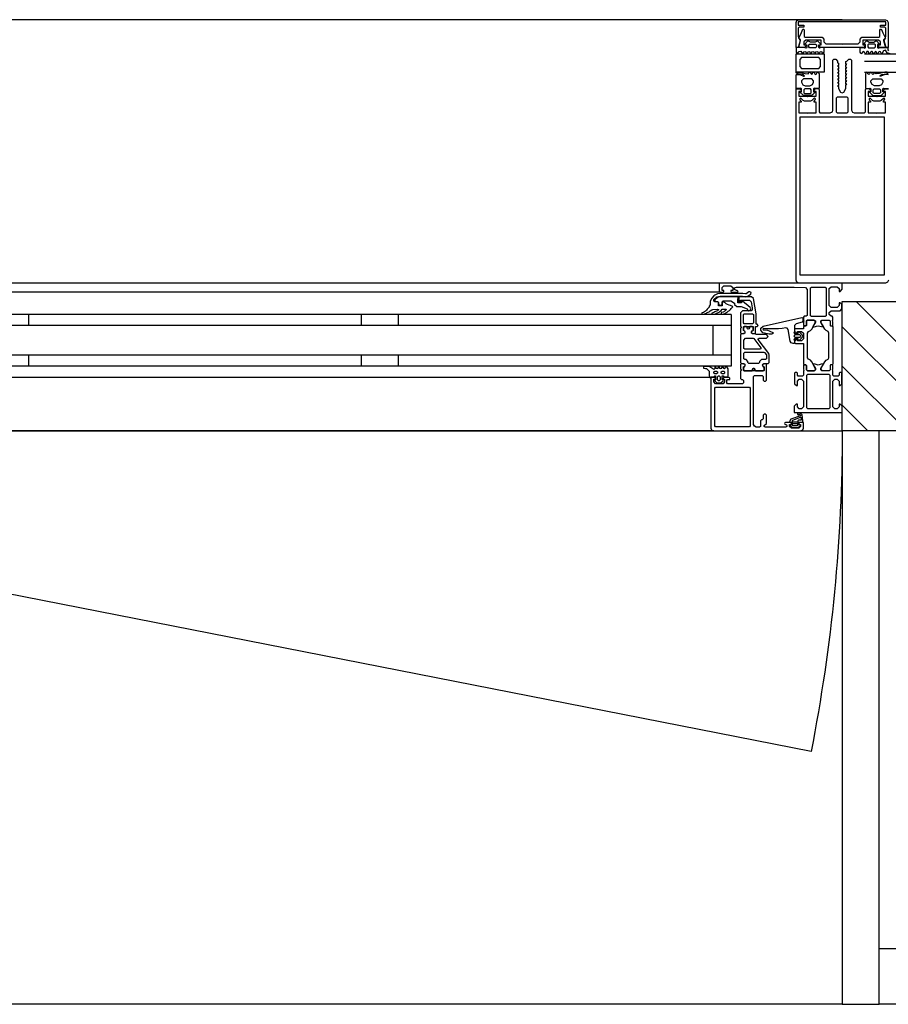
# Model space of a CAD drawing. Header units: millimetres. Extents: x -532 to 413144, y -532 to 654275.
# Tile 75 of 210: x 19355 to 19825, y 29168 to 29700. Entities that reach past the tile are written whole.
import ezdxf

# ---------------------------------------------------------------- set-up
doc = ezdxf.new("R2010")
doc.units = ezdxf.units.MM
doc.header["$LTSCALE"] = 100
for name, color, linetype in [('A-0270-DAK', 7, 'Continuous'), ('A-0310-KOZIJN-BU', 7, 'Continuous'), ('A-0410-AFWERKING-GEVEL', 7, 'Continuous'), ('BL313---_BUDEUR', 1, 'Continuous'), ('BL40----_AFWERKING', 1, 'Continuous')]:
    doc.layers.add(name, color=color, linetype=linetype)

msp = doc.modelspace()

# ---------------------------------------------------------------- linework, layer by layer
at = {"layer": 'A-0270-DAK'}
for p, q in [((19850, 29505.1875), (19807.5625, 29547.625)), ((19850, 29484), (19800, 29533.96875)), ((19835.15625, 29477.625), (19800, 29512.75)), ((19813.9375, 29477.625), (19800, 29491.53125))]:
    msp.add_line(p, q, dxfattribs=at)
at = {"layer": 'A-0270-DAK', "ltscale": 10}
msp.add_lwpolyline([(19800, 29477.625), (19800, 29547.625), (19850, 29547.625), (19850, 29477.625)], close=True, dxfattribs=at)
at = {"layer": 'A-0310-KOZIJN-BU'}
for p, q in [((19360, 29534.625), (19360, 29540.625)), ((19540, 29534.625), (19540, 29540.625)), ((19560, 29534.625), (19560, 29540.625)), ((19360, 29512.625), (19360, 29518.625)), ((19540, 29512.625), (19540, 29518.625)), ((19560, 29512.625), (19560, 29518.625))]:
    msp.add_line(p, q, dxfattribs=at)
at = {"layer": 'A-0310-KOZIJN-BU', "ltscale": 10}
for points in [[(19800, 29700), (17100, 29700)], [(19775, 29698.5), (19775.375, 29699.5625)], [(19775, 29685), (19775, 29698.5)], [(19775.375, 29699.5625), (19776.5, 29700)], [(19823.625, 29698.8125), (19776.25, 29698.8125)], [(19776.25, 29698.8125), (19776.25, 29697.125)], [(19776.25, 29697.125), (19779.25, 29697.125)], [(19776.75, 29695.90625), (19776.25, 29695.40625)], [(19776.5, 29700), (19823.375, 29700)], [(19779.25, 29695.90625), (19776.75, 29695.90625)], [(19779.25, 29697.125), (19779.25, 29695.90625)], [(19820.625, 29695.90625), (19820.625, 29697.125)], [(19820.625, 29697.125), (19823.625, 29697.125)], [(19823.125, 29695.90625), (19820.625, 29695.90625)], [(19823.625, 29695.40625), (19823.125, 29695.90625)], [(19823.375, 29700), (19824.375, 29699.5625)], [(19823.625, 29697.125), (19823.625, 29698.8125)], [(19824.375, 29699.5625), (19824.875, 29698.5)], [(19824.875, 29698.5), (19824.875, 29685)], [(19776.25, 29695.40625), (19776.25, 29690.875)], [(19776.25, 29690.875), (19776.5, 29690.125)], [(19776.5, 29690.125), (19777.375, 29691.75)], [(19777.375, 29691.75), (19778, 29693.0625)], [(19778, 29693.0625), (19778.75, 29694.8125)], [(19778.75, 29694.8125), (19779, 29694.90625)], [(19779, 29694.90625), (19779.25, 29694.8125)], [(19779.25, 29694.8125), (19779.5, 29694.40625)], [(19779.5, 29694.40625), (19779.5, 29691)], [(19779.5, 29691), (19780, 29690.5)], [(19819.875, 29690.5), (19820.375, 29691)], [(19820.375, 29694.40625), (19820.625, 29694.8125)], [(19820.375, 29691), (19820.375, 29694.40625)], [(19820.625, 29694.8125), (19820.875, 29694.90625)], [(19820.875, 29694.90625), (19821.25, 29694.71875)], [(19821.25, 29694.71875), (19822, 29692.875)], [(19822, 29692.875), (19822.5, 29691.8125)], [(19822.5, 29691.8125), (19823.375, 29690.0625)], [(19823.375, 29690.125), (19823.625, 29690.875)], [(19823.625, 29690.875), (19823.625, 29695.40625)], [(19777.25, 29688.625), (19776.125, 29685)], [(19776.5, 29690.125), (19777.25, 29688.625)], [(19776.75, 29689.6875), (19776.5, 29690.125)], [(19776.5, 29685), (19777.5, 29688.75)], [(19777.375, 29689.375), (19776.75, 29689.6875)], [(19777.5, 29689), (19777.375, 29689.375)], [(19777.5, 29688.75), (19777.5, 29689)], [(19780.25, 29689), (19779.25, 29688)], [(19779.25, 29688), (19779.25, 29686.4375)], [(19779.25, 29686.4375), (19780.5, 29686.4375)], [(19780.5, 29685.8125), (19779.625, 29685)], [(19780, 29690.5), (19789.125, 29690.5)], [(19788.625, 29689), (19780.25, 29689)], [(19780.5, 29686.4375), (19780.5, 29685.8125)], [(19786.0625, 29685.25), (19785.5625, 29684.8125), (19782.375, 29684.8125), (19781.875, 29685.25), (19781.875, 29686.4375), (19782.375, 29686.8125), (19785.5625, 29686.8125), (19786.0625, 29686.4375), (19786.0625, 29685.3125), (19786.0625, 29685.25)], [(19787.4375, 29685.8125), (19787.4375, 29686.4375)], [(19787.4375, 29686.4375), (19788.625, 29686.4375)], [(19788.25, 29685), (19787.4375, 29685.8125)], [(19788.625, 29686.4375), (19788.625, 29689)], [(19789.125, 29690.5), (19790.125, 29689.5)], [(19790.125, 29689.5), (19790.125, 29688)], [(19790.125, 29688), (19791.125, 29687)], [(19791.125, 29687), (19799.6875, 29687)], [(19799.6875, 29687), (19799.9375, 29686.8125)], [(19799.9375, 29686.8125), (19800.1875, 29687)], [(19800.1875, 29687), (19808.6875, 29687)], [(19808.6875, 29687), (19809.6875, 29688)], [(19809.6875, 29689.5), (19810.6875, 29690.5)], [(19809.6875, 29688), (19809.6875, 29689.5)], [(19825.875, 29681.625), (19824.375, 29682.125), (19823.5, 29683.5), (19822.375, 29683.125), (19821.625, 29681.875), (19821.375, 29681.625), (19821.125, 29681.875), (19820.625, 29682.625), (19820.25, 29682.875), (19819.875, 29682.625), (19819.375, 29681.875), (19819.125, 29681.625), (19818.875, 29681.875), (19818.375, 29682.625), (19818, 29682.875), (19817.75, 29682.625), (19817.25, 29681.875), (19816.875, 29681.625), (19816.75, 29681.875), (19816.25, 29682.75), (19815.875, 29682.875), (19815.5625, 29682.625), (19815.0625, 29681.875), (19814.8125, 29681.625), (19814.5625, 29681.875), (19814.0625, 29682.75), (19813.6875, 29682.875), (19813.375, 29682.75), (19812.875, 29681.875), (19812.625, 29681.625), (19812.3125, 29681.875), (19811.875, 29682.625), (19811.4375, 29682.875), (19811.125, 29682.625), (19810.625, 29681.875), (19810.3125, 29681.625), (19810.125, 29681.875), (19809.6875, 29682.5), (19809.6875, 29684.9375), (19811.3125, 29684.9375), (19812.25, 29684.6875), (19812.5, 29684.75), (19812.625, 29685), (19812.625, 29686.5), (19811.5, 29686.5), (19811.5, 29686.8125), (19812.9375, 29688.3125), (19813.5625, 29688.5), (19814.625, 29687.9375), (19817.125, 29687.9375), (19818.25, 29688.5), (19818.75, 29688.375), (19820.25, 29686.8125), (19820.25, 29686.5), (19819.125, 29686.5), (19819.125, 29685), (19819.25, 29684.75), (19819.375, 29684.6875), (19819.5, 29684.6875), (19820.5, 29684.9375), (19824.625, 29684.9375), (19824.625, 29683.75), (19825.125, 29683.125)], [(19810.6875, 29690.5), (19819.875, 29690.5)], [(19819.625, 29689), (19811.1875, 29689)], [(19811.1875, 29689), (19811.1875, 29686.4375)], [(19811.1875, 29686.4375), (19812.375, 29686.4375)], [(19812.375, 29685.8125), (19811.625, 29685)], [(19812.375, 29686.4375), (19812.375, 29685.8125)], [(19813.8125, 29685.25), (19814.25, 29684.8125), (19817.5, 29684.8125), (19818, 29685.25), (19818, 29686.4375), (19817.5, 29686.8125), (19814.25, 29686.8125), (19813.8125, 29686.4375), (19813.8125, 29685.3125), (19813.8125, 29685.25)], [(19819.375, 29685.8125), (19819.375, 29686.4375)], [(19819.375, 29686.4375), (19820.625, 29686.4375)], [(19820.125, 29685), (19819.375, 29685.8125)], [(19820.625, 29688), (19819.625, 29689)], [(19820.625, 29686.4375), (19820.625, 29688)], [(19822.5, 29689.375), (19822.375, 29689.0625)], [(19822.375, 29689.0625), (19822.375, 29688.8125)], [(19822.375, 29688.8125), (19823.375, 29685)], [(19823.125, 29689.75), (19822.5, 29689.375)], [(19822.625, 29688.625), (19823.375, 29690.125)], [(19823.75, 29685), (19822.625, 29688.625)], [(19823.375, 29690.0625), (19823.125, 29689.75)], [(19776.125, 29685), (19775, 29685)], [(19779.625, 29685), (19776.5, 29685)], [(19811.625, 29685), (19788.25, 29685)], [(19812, 29681.625), (20250, 29681.625)], [(19823.375, 29685), (19820.125, 29685)], [(19824.875, 29685), (19823.75, 29685)], [(19825, 29559.125), (19824.5, 29558.125), (19823.5, 29557.625), (19776.375, 29557.625), (19775.5, 29558.125), (19775, 29559.125), (19775, 29662.625), (19777, 29662.6875), (19777.75, 29661.875), (19777.75, 29661.25), (19776.5, 29661.25), (19776.5, 29658.625), (19781, 29658.625), (19781.25, 29658.375), (19781.5, 29658.625), (19785.9375, 29658.625), (19785.9375, 29661.25), (19784.75, 29661.25), (19784.75, 29661.875), (19785.625, 29662.75), (19786.9375, 29662.75), (19787.4375, 29662.25), (19787.4375, 29650.125), (19787.9375, 29649.625), (19793.5, 29649.625), (19794.6875, 29650.25), (19795, 29651.125), (19795, 29678.125), (19795.5, 29678.625), (19796.5, 29678.625), (19797.5, 29677.625), (19797.5, 29676.71875), (19798, 29676.4375), (19798, 29675.21875), (19797.5, 29674.9375), (19798, 29674.625), (19798, 29673.40625), (19797.5, 29673.125), (19798, 29672.84375), (19798, 29671.625), (19797.5, 29671.3125), (19798, 29671.0625), (19798, 29669.84375), (19797.5, 29669.53125), (19798, 29669.25), (19798, 29668.03125), (19797.5, 29667.75), (19798, 29667.4375), (19798, 29666.25), (19797.5, 29665.9375), (19798, 29665.6875), (19798, 29664.4375), (19797.5, 29664.125), (19798, 29663.875), (19798, 29662.8125), (19799.125, 29660.875), (19800, 29660.375), (19800.875, 29660.875), (19802, 29662.8125), (19802, 29664.75), (19802.5, 29665.0625), (19802, 29665.375), (19802, 29666.5625), (19802.5, 29666.84375), (19802, 29667.125), (19802, 29668.34375), (19802.5, 29668.625), (19802, 29668.9375), (19802, 29670.15625), (19802.5, 29670.4375), (19802, 29670.71875), (19802, 29671.9375), (19802.5, 29672.25), (19802, 29672.5), (19802, 29673.75), (19802.5, 29674.03125), (19802, 29674.3125), (19802, 29675.53125), (19802.5, 29675.8125), (19802, 29676.125), (19802, 29677.3125), (19802.5, 29677.625), (19803.65625, 29678.625), (19804.5, 29678.625), (19805, 29678.125), (19805, 29651.125), (19805.53125, 29650), (19806.5, 29649.625), (19812.0625, 29649.625), (19812.5625, 29650.125), (19812.5625, 29662.25), (19813.0625, 29662.75), (19814.375, 29662.75), (19815.25, 29661.875), (19815.25, 29661.25), (19814.0625, 29661.25), (19814.0625, 29658.625), (19818.5, 29658.625), (19818.75, 29658.375), (19819, 29658.625), (19823.5, 29658.625), (19823.5, 29661.25), (19822.25, 29661.25), (19822.25, 29661.875), (19823, 29662.6875), (19825, 29662.625)], [(19812, 29677.625), (20250, 29677.625)], [(19812, 29671.625), (20250, 29671.625)], [(19812, 29671.625), (20250, 29671.625)], [(19825, 29670.25), (19824.75, 29670.4375), (19823.5, 29670.4375), (19823, 29670.34375), (19820.875, 29669.375), (19820.5, 29669.4375), (19820.375, 29669.59375), (19821, 29670.15625), (19821.5, 29670.3125), (19822.75, 29670.59375), (19823.75, 29670.6875), (19824.25, 29670.71875), (19824.875, 29671.3125), (19824.875, 29671.4375), (19824.25, 29671.625), (19823.625, 29671.625), (19823.125, 29671.5625), (19822.625, 29671.5), (19820.875, 29671.125), (19820.125, 29670.875), (19818.375, 29670.6875), (19817.875, 29671.5), (19817.625, 29671.625), (19817.375, 29671.5), (19816.875, 29670.65625), (19816.5, 29670.4375), (19816.25, 29670.65625), (19815.75, 29671.5), (19815.4375, 29671.625), (19815.1875, 29671.4375), (19814.75, 29670.65625), (19814.3125, 29670.4375), (19814, 29670.65625), (19813.5, 29671.5), (19813.1875, 29671.625), (19813, 29671.5), (19812.5625, 29670.75), (19812.5625, 29662.8125), (19814.5625, 29662.8125), (19815.125, 29662.9375), (19815.375, 29662.875), (19815.5, 29662.625), (19815.5, 29661.0625), (19814.6875, 29661.0625), (19814.6875, 29660.75), (19816.125, 29659.3125), (19816.625, 29659.0625), (19820.875, 29659.0625), (19821.375, 29659.375), (19822.875, 29660.75), (19822.875, 29661.0625), (19822, 29661.0625), (19822, 29662.625), (19822.125, 29662.875), (19822.375, 29662.9375), (19823, 29662.8125), (19825, 29662.8125)], [(19734, 29557.625), (19350, 29557.625)], [(19734, 29552.625), (19350, 29552.625)], [(19782.875, 29554.9375), (19783.375, 29555.4375), (19790.75, 29555.4375), (19791.25, 29554.9375), (19791.25, 29539.9375), (19790.75, 29539.4375), (19783.375, 29539.4375), (19782.875, 29539.9375), (19782.875, 29554.9375)], [(19744, 29550.125), (19744, 29547.3125), (19745, 29547.3125), (19745, 29548.3125), (19749.75, 29548.3125), (19750.75, 29547.5), (19751.25, 29544.28125), (19751.25, 29543.03125), (19750.75, 29542.53125), (19746, 29542.53125), (19745, 29541.53125), (19745, 29534.125), (19745.25, 29533.9375), (19745.25, 29533.3125), (19745, 29533.125), (19745, 29530.65625), (19745.25, 29530.40625), (19745.5, 29530.3125), (19746.75, 29530.5), (19747.25, 29530.625), (19747.5, 29531.125), (19747.25, 29531.65625), (19746.5, 29532), (19746.5, 29532.34375), (19746.5, 29533.9375), (19746.75, 29534.125), (19751.5, 29534.125), (19751.75, 29534.03125), (19751.75, 29533.9375), (19751.75, 29532.34375), (19751.75, 29532), (19751, 29531.53125), (19750.75, 29531.125), (19751, 29530.71875), (19751.5, 29530.5), (19752.75, 29530.3125), (19753, 29530.40625), (19753, 29530.65625), (19753, 29533.125), (19753, 29533.3125), (19753, 29533.9375), (19753, 29534.125), (19754, 29534.125), (19754.5, 29534.71875), (19754, 29535.3125), (19753.5, 29535.3125), (19753.5, 29541.03125), (19752, 29549.28125), (19751, 29550.125), (19744, 29550.125)], [(19740, 29540.625), (19350, 29540.625)], [(19740, 29540.625), (19740, 29512.625)], [(19769.5, 29533.3125), (19767.5, 29533.09375), (19765.5, 29532.9375), (19763.5, 29532.84375), (19761.5, 29532.8125), (19759.5, 29532.875), (19757.5, 29533), (19757.25, 29532.90625), (19757, 29532.59375), (19757.25, 29532.28125), (19759.25, 29532.34375), (19762.5, 29530.9375), (19762.75, 29530.59375), (19762.25, 29530.25), (19762, 29530.03125), (19760.5, 29529.90625), (19757, 29530.6875), (19756, 29532.1875), (19756, 29533.28125), (19757.25, 29534.3125), (19778.125, 29538.9375), (19778.625, 29538.84375), (19778.75, 29538.46875), (19778.75, 29536.9375), (19778.375, 29536.4375), (19775, 29535.53125), (19774.25, 29534.5625), (19774.25, 29531.3125), (19773.75, 29530.8125), (19774.25, 29530.3125), (19776.125, 29530.3125), (19776.125, 29531.03125), (19776.25, 29531.28125), (19776.625, 29531.28125), (19778.375, 29529.6875), (19778.75, 29528.9375), (19778.375, 29528.15625), (19776.625, 29526.5625), (19776.25, 29526.5625), (19776.125, 29526.8125), (19776.125, 29527.53125), (19774.25, 29527.53125), (19773.75, 29527.03125), (19774.25, 29526.53125), (19774.25, 29524.9375), (19773.375, 29524.9375), (19772.375, 29525.28125), (19771.875, 29526.15625), (19770.75, 29532.53125), (19770.25, 29533.1875), (19769.5, 29533.3125)], [(19740, 29534.625), (19350, 29534.625)], [(19730, 29534.625), (19730, 29518.625)], [(19754.5, 29527), (19754.5, 29527.5), (19755, 29527.78125), (19759, 29527.78125), (19760, 29528.78125), (19759, 29529.78125), (19753.5, 29529.78125), (19753, 29530.0625), (19751.5, 29530.0625), (19751, 29530.5625), (19751, 29531.4375), (19751.75, 29532.1875), (19751.75, 29533.5625), (19751.25, 29534.0625), (19750, 29534.0625), (19749.75, 29534), (19749.75, 29533.78125), (19749.75, 29533.3125), (19749.5, 29532.875), (19749, 29532.71875), (19748.75, 29532.875), (19748.5, 29533.3125), (19748.5, 29533.8125), (19748.5, 29534), (19748.25, 29534.0625), (19747, 29534.0625), (19746.5, 29533.5625), (19746.5, 29532.1875), (19747.25, 29531.4375), (19747.25, 29530.5625), (19746.75, 29530.0625), (19745.5, 29530.0625), (19745, 29529.5625), (19745, 29514.6875), (19745.5, 29514.1875), (19746.75, 29514.1875), (19747.25, 29513.6875), (19747.25, 29512.8125), (19746.5, 29512.03125), (19746.5, 29510.6875), (19747, 29510.1875), (19751.25, 29510.1875), (19751.5, 29510.3125), (19751.5, 29510.625), (19751.5, 29510.9375), (19751.75, 29511.3125), (19752, 29511.53125), (19752.5, 29511.3125), (19752.75, 29510.9375), (19752.75, 29510.625), (19752.75, 29510.3125), (19753, 29510.1875), (19757.25, 29510.1875), (19757.75, 29510.6875), (19757.75, 29512.03125), (19757, 29512.8125), (19757, 29513.6875), (19757.5, 29514.1875), (19760, 29514.1875), (19760.5, 29514.6875), (19760.5, 29518.53125), (19760.25, 29519.53125), (19754.5, 29527)], [(19747.25, 29521.78125), (19746.75, 29522.28125), (19746.75, 29526.78125), (19747.75, 29527.78125), (19751.75, 29527.78125), (19752.25, 29527.59375), (19756, 29522.59375), (19756, 29522.0625), (19755.5, 29521.78125), (19747.25, 29521.78125)], [(19774.375, 29529.53125), (19773.75, 29528.9375), (19774.375, 29528.3125), (19777.125, 29528.3125), (19777.75, 29528.9375), (19777.125, 29529.53125), (19774.375, 29529.53125)], [(19740, 29518.625), (19350, 29518.625)], [(19740, 29512.625), (19350, 29512.625)], [(19729, 29506.125), (19729, 29479.125), (19729.5, 29477.9375), (19730.5, 29477.625), (19777.5, 29477.625), (19778.75, 29478.1875), (19779, 29479.125), (19779, 29482.125), (19777, 29482.125), (19776.5, 29481.625), (19776.5, 29481.125), (19777.5, 29481.125), (19777.5, 29480.125), (19776.5, 29479.125), (19772.5, 29479.125), (19771.5, 29480.125), (19771.5, 29481.125), (19772.5, 29481.125), (19772.5, 29481.625), (19772, 29482.125), (19769.25, 29482.125), (19768.875, 29481.96875), (19768.75, 29481.625), (19768.875, 29481.28125), (19769.25, 29481.125), (19769.5, 29481.125), (19769.875, 29480.96875), (19770, 29480.625), (19770, 29480.125), (19769.5, 29479.625), (19758.25, 29479.625), (19757.75, 29480.125), (19757.75, 29480.625), (19759, 29481.625), (19759, 29486.125), (19758.5, 29486.625), (19757.75, 29486.625), (19757.25, 29486.125), (19757.25, 29484.125), (19756.75, 29483.625), (19756.25, 29483.625), (19755.75, 29483.125), (19755.75, 29480.125), (19755.25, 29479.625), (19753.5, 29479.625), (19752.5, 29480.1875), (19752, 29481.125), (19752, 29507.125), (19752.5, 29507.625), (19756.75, 29507.625), (19757.25, 29507.125), (19757.25, 29505.125), (19757.75, 29504.625), (19758.5, 29504.625), (19759, 29505.125), (19759, 29510.125), (19759, 29510.3125), (19759, 29510.9375), (19759, 29511.125), (19759, 29513.59375), (19759, 29513.9375), (19758.75, 29513.9375), (19757.5, 29513.75), (19757, 29513.625), (19756.75, 29513.125), (19757, 29512.6875), (19757.75, 29512.25), (19757.75, 29511.90625), (19757.75, 29510.3125), (19757.5, 29510.125), (19746.75, 29510.125), (19746.5, 29510.3125), (19746.5, 29511.90625), (19746.5, 29512.25), (19747.25, 29512.59375), (19747.5, 29513.125), (19747.25, 29513.625), (19746.75, 29513.75), (19745.5, 29513.9375), (19745.25, 29513.84375), (19745, 29513.59375), (19745, 29511.125), (19745.25, 29510.9375), (19745.25, 29510.3125), (19745, 29510.125), (19745, 29505.9375), (19745.5, 29505.4375), (19746, 29505.4375), (19746.5, 29504.9375), (19746.5, 29503.625), (19746, 29503.125), (19738, 29503.125), (19737.5, 29503.625), (19737.5, 29504.9375), (19738, 29505.4375), (19739.25, 29505.4375), (19739.25, 29506.125), (19738.75, 29506.625), (19736, 29506.625), (19735.5, 29506.125), (19735.5, 29505.625), (19736.25, 29505.625), (19736.25, 29504.125), (19735.5, 29503.125), (19731.5, 29503.125), (19730.5, 29504.125), (19730.5, 29505.625), (19731.5, 29505.625), (19731.5, 29506.125), (19731, 29506.625), (19729.5, 29506.625), (19729, 29506.125)], [(19728.5, 29506.625), (19350, 29506.625)], [(19776, 29483.03125), (19776, 29482.5), (19775.875, 29482.4375), (19773.25, 29482.4375), (19773.125, 29482.5), (19773.125, 29483.25), (19773.25, 29483.4375), (19777.5, 29485.03125), (19777.625, 29485), (19777.625, 29484.9375), (19777.875, 29483.75), (19777.75, 29483.53125), (19776.5, 29483.53125), (19776, 29483.03125)], [(19730.5, 29477.625), (19350, 29477.625)], [(19775.75, 29481.3125), (19775.75, 29480.53125), (19775.625, 29480.3125), (19773.375, 29480.3125), (19773.125, 29480.5), (19773.125, 29481.3125), (19773.5, 29481.71875), (19775.375, 29481.71875), (19775.75, 29481.3125)]]:
    msp.add_lwpolyline(points, dxfattribs=at)
for points in [[(19789.875, 29681.8125), (19790.3125, 29682.4375), (19790.3125, 29684.875), (19788.6875, 29684.875), (19787.75, 29684.625), (19787.5, 29684.6875), (19787.375, 29684.9375), (19787.375, 29686.4375), (19788.5, 29686.4375), (19788.5, 29686.75), (19787.0625, 29688.25), (19786.4375, 29688.4375), (19785.375, 29687.875), (19782.875, 29687.875), (19781.75, 29688.4375), (19781.25, 29688.3125), (19779.75, 29686.75), (19779.75, 29686.4375), (19780.875, 29686.4375), (19780.875, 29684.9375), (19780.75, 29684.6875), (19780.625, 29684.625), (19780.5, 29684.625), (19779.5, 29684.875), (19775, 29684.875), (19775, 29682.4375), (19775.5, 29681.8125), (19775.625, 29681.625), (19776, 29681.8125), (19776.5, 29682.5625), (19776.75, 29682.8125), (19777.625, 29683.0625), (19778.375, 29681.8125), (19778.625, 29681.5625), (19778.875, 29681.8125), (19779.375, 29682.5625), (19779.75, 29682.8125), (19780.125, 29682.5625), (19780.625, 29681.8125), (19780.875, 29681.5625), (19781.125, 29681.8125), (19781.625, 29682.5625), (19782, 29682.8125), (19782.25, 29682.5625), (19782.75, 29681.8125), (19783.125, 29681.5625), (19783.25, 29681.8125), (19783.75, 29682.6875), (19784.125, 29682.8125), (19784.4375, 29682.5625), (19784.9375, 29681.8125), (19785.1875, 29681.5625), (19785.4375, 29681.8125), (19785.9375, 29682.6875), (19786.3125, 29682.8125), (19786.625, 29682.6875), (19787.125, 29681.8125), (19787.375, 29681.5625), (19787.6875, 29681.8125), (19788.125, 29682.5625), (19788.5625, 29682.8125), (19788.875, 29682.5625), (19789.375, 29681.8125), (19789.6875, 29681.5625)], [(19790.3125, 29671.6875), (19775, 29671.6875), (19775, 29681.5625), (19790.3125, 29681.5625)], [(19778, 29673.6875), (19787.3125, 29673.6875), (19788.3125, 29674.6875), (19788.3125, 29678.5625), (19787.3125, 29679.5625), (19778, 29679.5625), (19777, 29678.5625), (19777, 29674.6875)], [(19775, 29662.8125), (19775, 29670.25), (19775.25, 29670.4375), (19776.5, 29670.4375), (19777, 29670.34375), (19779.125, 29669.375), (19779.5, 29669.4375), (19779.625, 29669.59375), (19779, 29670.15625), (19778.5, 29670.3125), (19777.25, 29670.59375), (19776.25, 29670.6875), (19775.75, 29670.71875), (19775.125, 29671.3125), (19775.125, 29671.4375), (19775.75, 29671.625), (19776.375, 29671.625), (19776.875, 29671.5625), (19777.375, 29671.5), (19779.125, 29671.125), (19779.875, 29670.875), (19781.625, 29670.6875), (19782.125, 29671.5), (19782.375, 29671.625), (19782.625, 29671.5), (19783.125, 29670.65625), (19783.5, 29670.4375), (19783.75, 29670.65625), (19784.25, 29671.5), (19784.5625, 29671.625), (19784.8125, 29671.4375), (19785.25, 29670.65625), (19785.6875, 29670.4375), (19786, 29670.65625), (19786.5, 29671.5), (19786.8125, 29671.625), (19787, 29671.5), (19787.4375, 29670.75), (19787.4375, 29662.8125), (19785.4375, 29662.8125), (19784.875, 29662.9375), (19784.625, 29662.875), (19784.5, 29662.625), (19784.5, 29661.0625), (19785.3125, 29661.0625), (19785.3125, 29660.75), (19783.875, 29659.3125), (19783.375, 29659.0625), (19779.125, 29659.0625), (19778.625, 29659.375), (19777.125, 29660.75), (19777.125, 29661.0625), (19778, 29661.0625), (19778, 29662.625), (19777.875, 29662.875), (19777.625, 29662.9375), (19777, 29662.8125)], [(19784.4375, 29666.25), (19784.4375, 29666.9375), (19783.5, 29667.9375), (19779, 29667.9375), (19778, 29666.9375), (19778, 29666.25), (19778.75, 29664.75), (19780, 29664.25), (19782.5, 29664.25), (19783.875, 29664.875)], [(19815.5625, 29666.25), (19815.5625, 29666.9375), (19816.5, 29667.9375), (19821, 29667.9375), (19822, 29666.9375), (19822, 29666.25), (19821.25, 29664.75), (19820, 29664.25), (19817.5, 29664.25), (19816.125, 29664.875)], [(19779.25, 29662.125), (19779.25, 29660.5), (19779.75, 29660.0625), (19782.75, 29660.0625), (19783.25, 29660.5), (19783.25, 29662.125), (19782.75, 29662.625), (19779.75, 29662.625)], [(19820.75, 29662.125), (19820.75, 29660.5), (19820.25, 29660.0625), (19817.25, 29660.0625), (19816.75, 29660.5), (19816.75, 29662.125), (19817.25, 29662.625), (19820.25, 29662.625)], [(19785.9375, 29649.625), (19785.9375, 29655.375), (19784.75, 29655.375), (19784.75, 29656), (19785.375, 29656.625), (19785.5, 29657.125), (19785, 29657.5), (19784.6875, 29657.375), (19783.625, 29656.25), (19782.875, 29656), (19779.625, 29656), (19778.875, 29656.25), (19777.75, 29657.375), (19777.5, 29657.5), (19777, 29657.125), (19777.125, 29656.625), (19777.75, 29656), (19777.75, 29655.375), (19776.5, 29655.375), (19776.5, 29649.625), (19781, 29649.625), (19781.25, 29649.5), (19781.5, 29649.625)], [(19802.6875, 29649.625), (19803.1875, 29650.125), (19803.1875, 29657.625), (19802.6875, 29658.125), (19797.3125, 29658.125), (19796.8125, 29657.625), (19796.8125, 29650.125), (19797.3125, 29649.625)], [(19814.0625, 29649.625), (19818.5, 29649.625), (19818.75, 29649.5), (19819, 29649.625), (19823.5, 29649.625), (19823.5, 29655.375), (19822.25, 29655.375), (19822.25, 29656), (19822.875, 29656.625), (19823, 29657.125), (19822.5, 29657.5), (19822.25, 29657.375), (19821.125, 29656.25), (19820.375, 29656), (19817.125, 29656), (19816.375, 29656.25), (19815.3125, 29657.375), (19815, 29657.5), (19814.5, 29657.125), (19814.625, 29656.625), (19815.25, 29656), (19815.25, 29655.375), (19814.0625, 29655.375)], [(19822.875, 29562.125), (19822.875, 29647.375), (19777.125, 29647.375), (19777.125, 29562.125)], [(19795, 29537.625), (19795, 29539.125), (19794.5, 29539.625), (19794, 29539.625), (19793, 29540.625), (19793, 29541.625), (19794, 29542.625), (19798.8125, 29542.625), (19799.8125, 29543.625), (19799.8125, 29545.9375), (19798.8125, 29546.9375), (19798.3125, 29546.9375), (19798.3125, 29545.4375), (19797.3125, 29544.4375), (19794, 29544.4375), (19793, 29545.4375), (19793, 29554.625), (19794, 29555.625), (19797.3125, 29555.625), (19798.3125, 29554.625), (19798.3125, 29553.125), (19798.90625, 29553.125), (19800, 29554.21875), (19800, 29557.625), (19734, 29557.625), (19733.5, 29557.125), (19733.5, 29553.125), (19734, 29552.625), (19735.5, 29552.625), (19736, 29553.125), (19736, 29553.625), (19735, 29553.625), (19735, 29555.125), (19736, 29556.125), (19739.75, 29556.125), (19740.75, 29555.125), (19740.75, 29553.625), (19739.75, 29553.625), (19739.75, 29553.125), (19740.25, 29552.625), (19743.25, 29552.625), (19743.75, 29553.125), (19743.25, 29553.625), (19742.75, 29553.625), (19741.75, 29554.125), (19741.75, 29554.9375), (19742.75, 29555.4375), (19774, 29555.4375), (19780.125, 29555.1875), (19781, 29554.1875), (19781, 29540.125), (19780.5, 29539.625), (19779.5, 29539.625), (19779, 29539.125), (19779, 29537.625), (19779.25, 29536.90625), (19779, 29536.625), (19779, 29534.71875), (19779.375, 29534.4375), (19780.375, 29534.4375), (19780.625, 29534.71875), (19780.625, 29537.125), (19781.125, 29537.625), (19785, 29537.625), (19785.5, 29537.125), (19785.5, 29536.4375), (19784.125, 29534.03125), (19784.125, 29533.9375), (19784.1875, 29533.84375), (19784.25, 29533.8125), (19786.125, 29534.34375), (19787, 29534.53125), (19787.9375, 29534.34375), (19789.75, 29533.84375), (19789.875, 29533.84375), (19789.9375, 29533.9375), (19789.9375, 29534.03125), (19788.5, 29536.4375), (19788.5, 29537.125), (19789, 29537.625), (19792.90625, 29537.625), (19793.40625, 29537.125), (19793.40625, 29534.71875), (19793.71875, 29534.4375), (19794.71875, 29534.4375), (19795, 29534.71875), (19795, 29536.625), (19794.8125, 29537.34375)], [(19734, 29550.53125), (19746, 29550.53125), (19747.75, 29550.1875), (19748.5, 29550.25), (19750.5, 29551.5625), (19750.75, 29552.40625), (19750, 29552.9375), (19749.5, 29552.78125), (19748, 29551.8125), (19747.75, 29551.75), (19747.75, 29551.75), (19746.25, 29552.03125), (19734, 29552.03125), (19732.5, 29551.75), (19731, 29551), (19730.5, 29550.71875), (19729.5, 29549.4375), (19728.5, 29547.84375), (19728.5, 29546.5), (19728.5, 29545.8125), (19728, 29545.1875), (19728, 29544.53125), (19727.5, 29543.9375), (19727, 29543.40625), (19726.5, 29542.90625), (19726, 29542.4375), (19725.5, 29542.03125), (19725, 29541.6875), (19724, 29541.4375), (19724, 29540.9375), (19724.5, 29540.75), (19725.5, 29540.96875), (19726.5, 29541.25), (19727, 29541.625), (19728, 29542.03125), (19728.5, 29542.53125), (19729.5, 29543.09375), (19730, 29543.25), (19732.5, 29543.53125), (19733, 29543.34375), (19733, 29543.09375), (19732.5, 29542.65625), (19731.5, 29542.28125), (19731, 29542), (19730.5, 29541.75), (19729.5, 29541.3125), (19729.5, 29541.125), (19730, 29540.75), (19730.5, 29540.84375), (19731.5, 29541.03125), (19732, 29541.25), (19732.5, 29541.5625), (19733.5, 29541.9375), (19734, 29542.375), (19734.5, 29542.84375), (19735, 29543.40625), (19735.5, 29543.53125), (19737, 29543.53125), (19737.25, 29543.34375), (19737.25, 29543.0625), (19736.75, 29542.65625), (19736.25, 29542.3125), (19736, 29542.03125), (19735.5, 29541.8125), (19734.5, 29541.6875), (19734.5, 29541.0625), (19735, 29540.75), (19736, 29540.96875), (19736.5, 29541.21875), (19737, 29541.53125), (19737.75, 29541.90625), (19738.25, 29542.3125), (19739, 29542.78125), (19739.5, 29543.3125), (19740, 29543.875), (19740.75, 29544.6875), (19740.25, 29545.15625), (19739.5, 29545.40625), (19738.75, 29545.6875), (19738, 29546), (19737.25, 29546.40625), (19736.75, 29546.84375), (19736, 29547.3125), (19735.5, 29547.65625), (19735.5, 29547.59375), (19735, 29547.3125), (19735, 29545.65625), (19735, 29545.34375), (19733, 29545.34375), (19733, 29545.65625), (19733, 29547.15625), (19732.5, 29547.4375), (19731, 29547.4375), (19730.5, 29547.75), (19730.5, 29548.46875), (19730.5, 29548.75), (19732, 29549.9375), (19732, 29550.09375)], [(19743, 29544.9375), (19745.25, 29544.9375), (19748.5, 29543.625), (19749, 29542.90625), (19749.5, 29542.625), (19750.25, 29542.90625), (19750.5, 29543.625), (19750.25, 29544.34375), (19750.25, 29544.4375), (19746, 29547.8125), (19745.5, 29547.8125), (19745.5, 29546.9375), (19743.5, 29546.9375), (19743.5, 29549.03125), (19743.75, 29549.3125), (19743.75, 29550.125), (19734, 29550.125), (19732.5, 29549.71875), (19731, 29548.5625), (19731, 29548), (19731.5, 29547.625), (19732.5, 29547.625), (19733, 29547.125), (19733, 29546.125), (19733.5, 29545.625), (19734.5, 29545.625), (19735, 29546.125), (19735, 29547.4375), (19735.5, 29547.9375), (19739.75, 29547.9375), (19741.75, 29546.8125), (19741.75, 29546.09375)], [(19752, 29540.53125), (19752, 29536.125), (19751.5, 29535.625), (19747, 29535.625), (19746.5, 29536.125), (19746.5, 29540.53125), (19747, 29541.03125), (19751.5, 29541.03125)], [(19780.375, 29513.3125), (19780.625, 29513.03125), (19780.625, 29510.625), (19781.125, 29510.125), (19784.6875, 29510.125), (19785.5, 29510.84375), (19785.375, 29511.65625), (19783.5, 29515.0625), (19782.75, 29515.84375), (19781.75, 29516.375), (19781.25, 29517.25), (19781.25, 29530.5), (19781.75, 29531.375), (19782.75, 29531.90625), (19783.5, 29532.6875), (19785.375, 29536.09375), (19785.375, 29537.1875), (19784.6875, 29537.625), (19781.125, 29537.625), (19780.625, 29537.125), (19780.625, 29534.71875), (19780.375, 29534.4375), (19779.5, 29534.4375), (19779, 29533.9375), (19779, 29532.9375), (19774.75, 29532.9375), (19774.25, 29532.4375), (19774.25, 29531.59375), (19775, 29530.625), (19775.75, 29530.4375), (19775.75, 29531.4375), (19778, 29531.4375), (19779, 29530.4375), (19779, 29527.4375), (19778, 29526.4375), (19775.75, 29526.4375), (19775.75, 29527.4375), (19775, 29527.21875), (19774.25, 29526.25), (19774.25, 29525.4375), (19774.75, 29524.9375), (19779, 29524.9375), (19779, 29513.8125), (19779.5, 29513.3125)], [(19793.71875, 29513.3125), (19793.40625, 29513.03125), (19793.40625, 29510.625), (19792.90625, 29510.125), (19789.375, 29510.125), (19788.5625, 29510.84375), (19788.6875, 29511.65625), (19790.625, 29515.0625), (19791.375, 29515.84375), (19792.3125, 29516.375), (19792.8125, 29517.25), (19792.8125, 29530.5), (19792.3125, 29531.375), (19791.375, 29531.90625), (19790.625, 29532.6875), (19788.6875, 29536.09375), (19788.6875, 29537.1875), (19789.375, 29537.625), (19792.90625, 29537.625), (19793.40625, 29537.125), (19793.40625, 29534.71875), (19793.71875, 29534.4375), (19794.5, 29534.4375), (19795, 29533.9375), (19795, 29513.8125), (19794.5, 29513.3125)], [(19749, 29532.71875), (19748.75, 29532.84375), (19748.5, 29533.375), (19748.75, 29533.75), (19749.25, 29533.90625), (19749.5, 29533.75), (19749.75, 29533.375), (19749.5, 29532.84375)], [(19747.25, 29520.1875), (19757.5, 29520.1875), (19758, 29520), (19759, 29518.78125), (19759, 29518.5), (19759, 29516.6875), (19758.5, 29516.1875), (19756.25, 29516.1875), (19755.25, 29515.1875), (19755.25, 29514.6875), (19754.75, 29514.1875), (19749.5, 29514.1875), (19749, 29514.6875), (19749, 29515.1875), (19748, 29516.1875), (19747.25, 29516.1875), (19746.75, 29516.6875), (19746.75, 29519.6875)], [(19728, 29507.4375), (19728.5, 29506.4375), (19729, 29506.03125), (19729, 29506.9375), (19730.5, 29506.9375), (19731, 29507.40625), (19731.5, 29507.40625), (19731.5, 29506.9375), (19731.5, 29505.625), (19731.5, 29505.3125), (19731.5, 29505.3125), (19731, 29505.09375), (19731, 29504.8125), (19732, 29503.78125), (19732.5, 29503.625), (19734, 29503.625), (19734.5, 29503.78125), (19735.5, 29504.8125), (19735.5, 29505), (19735.5, 29505.25), (19735, 29505.40625), (19735, 29505.625), (19735, 29506.9375), (19735, 29507.40625), (19735.5, 29507.40625), (19736, 29506.9375), (19737.75, 29506.9375), (19738.25, 29507.21875), (19738.25, 29511.21875), (19737.5, 29512.21875), (19737.25, 29512.4375), (19736.75, 29512.21875), (19736.5, 29511.4375), (19736.25, 29511.21875), (19736, 29511.4375), (19735.5, 29512.21875), (19735.5, 29512.4375), (19735, 29512.21875), (19734.5, 29511.4375), (19734.5, 29511.21875), (19734, 29511.4375), (19733.5, 29512.21875), (19733.5, 29512.4375), (19733, 29512.21875), (19732.5, 29511.4375), (19732.5, 29511.21875), (19732, 29511.4375), (19731.5, 29512.21875), (19731.5, 29512.4375), (19731, 29512.15625), (19731, 29511.3125), (19730.5, 29510.8125), (19729, 29511.9375), (19728, 29512.4375), (19725, 29512.4375), (19725, 29512), (19725, 29511.78125), (19725, 29511.5625), (19726, 29511.46875), (19726.5, 29511.34375), (19728, 29509.96875)], [(19732, 29508.4375), (19731, 29508.4375), (19730.5, 29508.9375), (19730.5, 29509.53125), (19731, 29510.03125), (19732, 29510.03125), (19732.5, 29509.53125), (19732.5, 29508.9375)], [(19736, 29508.4375), (19735, 29508.4375), (19734.5, 29508.9375), (19734.5, 29509.53125), (19735, 29510.03125), (19736, 29510.03125), (19736.25, 29509.53125), (19736.25, 29508.9375)], [(19752, 29510.3125), (19751.75, 29510.4375), (19751.5, 29510.96875), (19751.75, 29511.34375), (19752.25, 29511.5), (19752.5, 29511.34375), (19752.75, 29510.96875), (19752.5, 29510.4375)], [(19779, 29510.125), (19779, 29507.8125), (19778.5, 29507.3125), (19776.25, 29507.3125), (19775.75, 29507.8125), (19775.75, 29508.8125), (19775.25, 29509.3125), (19774.75, 29509.3125), (19774.25, 29508.8125), (19774.25, 29503.125), (19775.25, 29502.125), (19775.75, 29502.125), (19775.75, 29504.625), (19776.75, 29505.625), (19778, 29505.625), (19779, 29504.625), (19779, 29497.625), (19779, 29496.625), (19779, 29490.625), (19778, 29489.625), (19776.75, 29489.625), (19775.75, 29490.625), (19775.75, 29492.125), (19775.125, 29492.125), (19774, 29491.03125), (19774, 29487.625), (19800, 29487.625), (19800, 29491.03125), (19798.90625, 29492.125), (19798.3125, 29492.125), (19798.3125, 29490.625), (19797.3125, 29489.625), (19796, 29489.625), (19795, 29490.625), (19795, 29496.625), (19795, 29497.625), (19795, 29504.625), (19796, 29505.625), (19797.3125, 29505.625), (19798.3125, 29504.625), (19798.3125, 29502.125), (19798.8125, 29502.125), (19799.8125, 29503.125), (19799.8125, 29508.8125), (19799.3125, 29509.3125), (19798.8125, 29509.3125), (19798.3125, 29508.8125), (19798.3125, 29507.8125), (19797.8125, 29507.3125), (19795.5, 29507.3125), (19795, 29507.8125), (19795, 29510.125), (19794.8125, 29510.84375), (19795, 29511.125), (19795, 29513.03125), (19794.71875, 29513.3125), (19793.71875, 29513.3125), (19793.40625, 29513.03125), (19793.40625, 29510.625), (19792.90625, 29510.125), (19789, 29510.125), (19788.5, 29510.625), (19788.5, 29511.3125), (19789.9375, 29513.71875), (19789.9375, 29513.78125), (19789.9375, 29513.84375), (19789.8125, 29513.9375), (19788.625, 29513.6875), (19787, 29513.21875), (19785.4375, 29513.6875), (19784.3125, 29513.90625), (19784.125, 29513.71875), (19785.5, 29511.3125), (19785.5, 29510.625), (19785, 29510.125), (19781.125, 29510.125), (19780.625, 29510.625), (19780.625, 29513.03125), (19780.375, 29513.3125), (19779.375, 29513.3125), (19779, 29513.03125), (19779, 29511.125), (19779.25, 29510.40625)], [(19733.5, 29507.4375), (19734, 29506.9375), (19734, 29505.3125), (19733.5, 29504.8125), (19733, 29504.8125), (19732.5, 29505.3125), (19732.5, 29506.9375), (19733, 29507.4375)], [(19781.375, 29508.3125), (19792.71875, 29508.3125), (19793.21875, 29507.8125), (19793.21875, 29490.125), (19792.71875, 29489.625), (19781.375, 29489.625), (19780.875, 29490.125), (19780.875, 29507.8125)], [(19749.75, 29501.3125), (19750.25, 29500.8125), (19750.25, 29480.3125), (19749.75, 29479.8125), (19731.5, 29479.8125), (19731, 29480.3125), (19731, 29500.8125), (19731.5, 29501.3125)], [(19776.375, 29481), (19776.25, 29481.15625), (19776.25, 29482.28125), (19776.375, 29482.4375), (19778.25, 29482.4375), (19778.625, 29482.65625), (19778.75, 29483.125), (19778.25, 29486.34375), (19776.75, 29487.4375), (19775.875, 29487.15625), (19775.75, 29486.84375), (19775.875, 29486.53125), (19776.125, 29486.4375), (19776.75, 29486.625), (19777.25, 29486.40625), (19777.5, 29485.9375), (19777.375, 29485.875), (19777.375, 29485.78125), (19772.25, 29484.0625), (19771.5, 29482.6875), (19771.875, 29482.4375), (19772.75, 29482.4375), (19772.875, 29482.28125), (19772.875, 29481.1875), (19772.75, 29481), (19771.875, 29480.84375), (19771.75, 29480.75), (19771.875, 29480.53125), (19772.625, 29479.8125), (19773.25, 29479.53125), (19775.75, 29479.53125), (19776.375, 29479.75), (19777.25, 29480.4375), (19777.375, 29480.625), (19777.25, 29480.78125)]]:
    msp.add_lwpolyline(points, close=True, dxfattribs=at)
at = {"layer": 'A-0410-AFWERKING-GEVEL', "ltscale": 10}
msp.add_lwpolyline([(17100, 29477.625), (19800, 29477.625), (19800, 29167.625), (17100, 29167.625)], close=True, dxfattribs=at)
at = {"layer": 'BL313---_BUDEUR', "ltscale": 10}
msp.add_lwpolyline([(19800, 29477.625, -0.048485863), (19783.15625, 29304.3125), (18900, 29477.625)], format="xyb", dxfattribs=at)
at = {"layer": 'BL40----_AFWERKING', "ltscale": 10}
msp.add_lwpolyline([(19800, 29477.625), (19800, 29167.625), (19820, 29167.625), (19820, 29477.625)], close=True, dxfattribs=at)
for points in [[(21580, 29197.625), (19820, 29197.625)], [(21580, 29167.625), (19820, 29167.625)]]:
    msp.add_lwpolyline(points, dxfattribs=at)

doc.saveas('drawing.dxf')
